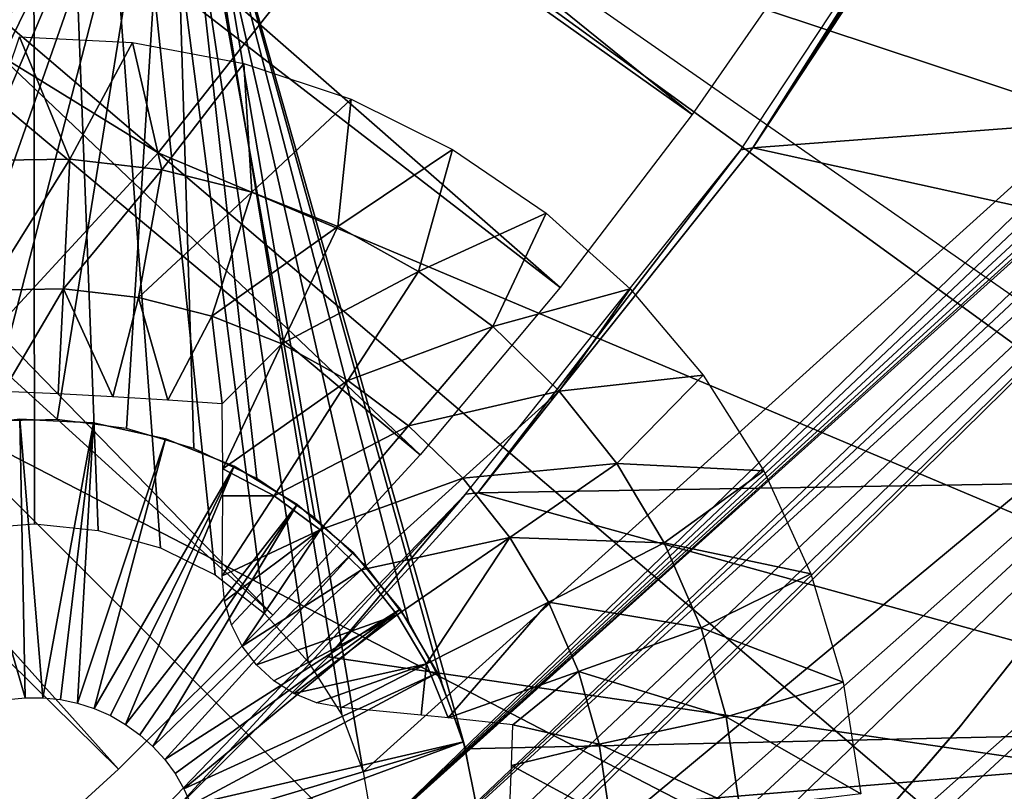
# Model space of a CAD drawing. Header units: millimetres. Extents: x -30.2 to 30.2, y -30.2 to 30.2.
# Tile 186 of 256: x 12.7 to 16.5, y -13.8 to -10.8. Entities that reach past the tile are written whole.
import ezdxf

# ---------------------------------------------------------------- set-up
doc = ezdxf.new("R2010")
doc.units = ezdxf.units.MM
doc.header["$LTSCALE"] = 52.148148
for name, color, linetype in [('106', 7, 'CONTINUOUS'), ('120', 7, 'CONTINUOUS'), ('128', 7, 'CONTINUOUS'), ('2', 7, 'CONTINUOUS'), ('206', 7, 'CONTINUOUS'), ('207', 7, 'CONTINUOUS'), ('281', 7, 'CONTINUOUS'), ('340', 7, 'CONTINUOUS'), ('341', 7, 'CONTINUOUS'), ('343', 7, 'CONTINUOUS'), ('73', 7, 'CONTINUOUS'), ('77', 7, 'CONTINUOUS'), ('82', 7, 'CONTINUOUS'), ('86', 7, 'CONTINUOUS')]:
    doc.layers.add(name, color=color, linetype=linetype)

msp = doc.modelspace()

# ---------------------------------------------------------------- linework, layer by layer
at = {"layer": '106', "color": 251, "linetype": 'Continuous', "true_color": 0x4c4c4c}
for points in [[(12.9138, -6.1256, -131.4064), (20.1605, -11.033, -122.7), (12.5977, -6.7519, -131.4064), (12.9138, -6.1256, -131.4064)], [(20.9123, -9.5315, -122.7), (20.1605, -11.033, -122.7), (12.9138, -6.1256, -131.4064), (20.9123, -9.5315, -122.7)], [(12.5977, -6.7519, -131.4064), (20.1605, -11.033, -122.7), (12.2512, -7.3619, -131.4064), (12.5977, -6.7519, -131.4064)], [(20.1605, -11.033, -122.7), (19.3011, -12.4756, -122.7), (12.2512, -7.3619, -131.4064), (20.1605, -11.033, -122.7)], [(12.2512, -7.3619, -131.4064), (19.3011, -12.4756, -122.7), (13.398, -8.5864, -129.7829), (12.2512, -7.3619, -131.4064)]]:
    msp.add_3dface(points, dxfattribs=at)
at = {"layer": '120', "color": 251, "linetype": 'Continuous', "true_color": 0x4c4c4c}
for points in [[(13.398, -8.5864, -129.7829), (19.3011, -12.4756, -122.7), (18.9601, -12.2526, -122.9477), (13.398, -8.5864, -129.7829)], [(13.4142, -8.6663, -123.0965), (13.398, -8.5864, -129.7829), (18.5449, -11.9826, -123.0965), (13.4142, -8.6663, -123.0965)], [(18.5449, -11.9826, -123.0965), (13.398, -8.5864, -129.7829), (18.697, -12.0812, -123.0764), (18.5449, -11.9826, -123.0965)], [(18.697, -12.0812, -123.0764), (13.398, -8.5864, -129.7829), (18.8353, -12.171, -123.027), (18.697, -12.0812, -123.0764)], [(18.8353, -12.171, -123.027), (13.398, -8.5864, -129.7829), (18.9601, -12.2526, -122.9477), (18.8353, -12.171, -123.027)]]:
    msp.add_3dface(points, dxfattribs=at)
at = {"layer": '128', "color": 251, "linetype": 'Continuous', "true_color": 0x4c4c4c}
msp.add_3dface([(17.2712, -13.7608, -122.7), (17.347, -13.8213, -122.6905), (16.0934, -15.1214, -122.7), (17.2712, -13.7608, -122.7)], dxfattribs=at)
at = {"layer": '2', "color": 251, "linetype": 'Continuous', "true_color": 0x4c4c4c}
for points in [[(8.8193, -7.5324, 6.8418), (8.2012, -8.2012, 6.8418), (13.2291, -11.2988, 6.644), (8.8193, -7.5324, 6.8418)], [(14.0749, -10.226, 6.644), (8.8193, -7.5324, 6.8418), (13.2291, -11.2988, 6.644), (14.0749, -10.226, 6.644)], [(13.2291, -11.2988, 6.644), (8.2012, -8.2012, 6.8418), (12.3019, -12.3019, 6.644), (13.2291, -11.2988, 6.644)], [(19.7757, -12.1186, 6.367), (14.8338, -9.0902, 6.644), (14.0749, -10.226, 6.644), (19.7757, -12.1186, 6.367)], [(19.7757, -12.1186, 6.367), (20.6656, -10.5296, 6.367), (14.8338, -9.0902, 6.644), (19.7757, -12.1186, 6.367)], [(18.764, -13.6328, 6.367), (14.0749, -10.226, 6.644), (13.2291, -11.2988, 6.644), (18.764, -13.6328, 6.367)], [(18.764, -13.6328, 6.367), (19.7757, -12.1186, 6.367), (14.0749, -10.226, 6.644), (18.764, -13.6328, 6.367)], [(17.6365, -15.063, 6.367), (13.2291, -11.2988, 6.644), (12.3019, -12.3019, 6.644), (17.6365, -15.063, 6.367)], [(17.6365, -15.063, 6.367), (18.764, -13.6328, 6.367), (13.2291, -11.2988, 6.644), (17.6365, -15.063, 6.367)], [(16.4003, -16.4003, 6.367), (12.3019, -12.3019, 6.644), (11.2988, -13.2291, 6.644), (16.4003, -16.4003, 6.367)], [(16.4003, -16.4003, 6.367), (17.6365, -15.063, 6.367), (12.3019, -12.3019, 6.644), (16.4003, -16.4003, 6.367)], [(15.063, -17.6365, 6.367), (11.2988, -13.2291, 6.644), (10.226, -14.0749, 6.644), (15.063, -17.6365, 6.367)], [(15.063, -17.6365, 6.367), (16.4003, -16.4003, 6.367), (11.2988, -13.2291, 6.644), (15.063, -17.6365, 6.367)]]:
    msp.add_3dface(points, dxfattribs=at)
at = {"layer": '206', "color": 251, "linetype": 'Continuous', "true_color": 0x4c4c4c}
for points in [[(12.7368, -6.0997, -121.7), (10.9571, -8.3678, -121.7), (11.8441, -13.0976, -121.7), (12.7368, -6.0997, -121.7)], [(12.7368, -6.0997, -121.7), (11.8441, -13.0976, -121.7), (12.0609, -12.9451, -121.7), (12.7368, -6.0997, -121.7)], [(12.2825, -12.8367, -121.7), (12.7368, -6.0997, -121.7), (12.0609, -12.9451, -121.7), (12.2825, -12.8367, -121.7)], [(12.5088, -12.7723, -121.7), (12.7368, -6.0997, -121.7), (12.2825, -12.8367, -121.7), (12.5088, -12.7723, -121.7)], [(12.7438, -12.7528, -121.7), (12.7368, -6.0997, -121.7), (12.5088, -12.7723, -121.7), (12.7438, -12.7528, -121.7)], [(18.4135, -9.7688, -121.7), (12.7368, -6.0997, -121.7), (14.0314, -13.7261, -121.7), (18.4135, -9.7688, -121.7)], [(14.0314, -13.7261, -121.7), (12.7368, -6.0997, -121.7), (13.9478, -13.5019, -121.7), (14.0314, -13.7261, -121.7)], [(13.9478, -13.5019, -121.7), (12.7368, -6.0997, -121.7), (13.8165, -13.2939, -121.7), (13.9478, -13.5019, -121.7)], [(13.8165, -13.2939, -121.7), (12.7368, -6.0997, -121.7), (13.6458, -13.1052, -121.7), (13.8165, -13.2939, -121.7)], [(13.6458, -13.1052, -121.7), (12.7368, -6.0997, -121.7), (13.452, -12.9537, -121.7), (13.6458, -13.1052, -121.7)], [(13.452, -12.9537, -121.7), (12.7368, -6.0997, -121.7), (13.2374, -12.848, -121.7), (13.452, -12.9537, -121.7)], [(13.2374, -12.848, -121.7), (12.7368, -6.0997, -121.7), (12.9938, -12.7795, -121.7), (13.2374, -12.848, -121.7)], [(12.9938, -12.7795, -121.7), (12.7368, -6.0997, -121.7), (12.7438, -12.7528, -121.7), (12.9938, -12.7795, -121.7)], [(20.1683, -8.6624, -121.7), (20.2244, -8.4702, -121.7), (14.0767, -14.2267, -121.7), (20.1683, -8.6624, -121.7)], [(20.2244, -8.4702, -121.7), (18.7499, -9.7665, -121.7), (14.0767, -14.2267, -121.7), (20.2244, -8.4702, -121.7)], [(19.3552, -10.3422, -121.7), (20.1683, -8.6624, -121.7), (13.6433, -15.0873, -121.7), (19.3552, -10.3422, -121.7)], [(13.6433, -15.0873, -121.7), (20.1683, -8.6624, -121.7), (13.8168, -14.8868, -121.7), (13.6433, -15.0873, -121.7)], [(13.8168, -14.8868, -121.7), (20.1683, -8.6624, -121.7), (13.947, -14.6773, -121.7), (13.8168, -14.8868, -121.7)], [(13.947, -14.6773, -121.7), (20.1683, -8.6624, -121.7), (14.0337, -14.4585, -121.7), (13.947, -14.6773, -121.7)], [(14.0337, -14.4585, -121.7), (20.1683, -8.6624, -121.7), (14.0767, -14.2267, -121.7), (14.0337, -14.4585, -121.7)], [(14.0751, -13.9753, -121.7), (18.4135, -9.7688, -121.7), (14.0314, -13.7261, -121.7), (14.0751, -13.9753, -121.7)], [(18.7499, -9.7665, -121.7), (18.6931, -9.798, -121.7), (14.0751, -13.9753, -121.7), (18.7499, -9.7665, -121.7)], [(14.0767, -14.2267, -121.7), (18.7499, -9.7665, -121.7), (14.0751, -13.9753, -121.7), (14.0767, -14.2267, -121.7)], [(18.4912, -9.7994, -121.7), (18.4135, -9.7688, -121.7), (14.0751, -13.9753, -121.7), (18.4912, -9.7994, -121.7)], [(18.6931, -9.798, -121.7), (18.631, -9.8139, -121.7), (14.0751, -13.9753, -121.7), (18.6931, -9.798, -121.7)], [(18.5637, -9.8144, -121.7), (18.4912, -9.7994, -121.7), (14.0751, -13.9753, -121.7), (18.5637, -9.8144, -121.7)], [(18.631, -9.8139, -121.7), (18.5637, -9.8144, -121.7), (14.0751, -13.9753, -121.7), (18.631, -9.8139, -121.7)], [(8.7872, -20.1093, -121.7), (19.3552, -10.3422, -121.7), (7.9304, -20.4629, -121.7), (8.7872, -20.1093, -121.7)], [(7.9304, -20.4629, -121.7), (19.3552, -10.3422, -121.7), (13.6433, -15.0873, -121.7), (7.9304, -20.4629, -121.7)], [(9.6285, -19.7212, -121.7), (19.3552, -10.3422, -121.7), (8.7872, -20.1093, -121.7), (9.6285, -19.7212, -121.7)], [(18.4256, -11.9236, -121.7), (19.3552, -10.3422, -121.7), (9.6285, -19.7212, -121.7), (18.4256, -11.9236, -121.7)], [(10.4497, -19.3006, -121.7), (18.4256, -11.9236, -121.7), (9.6285, -19.7212, -121.7), (10.4497, -19.3006, -121.7)], [(17.3795, -13.4067, -121.7), (18.4256, -11.9236, -121.7), (10.4497, -19.3006, -121.7), (17.3795, -13.4067, -121.7)], [(12.0168, -18.3681, -121.7), (17.3795, -13.4067, -121.7), (10.4497, -19.3006, -121.7), (12.0168, -18.3681, -121.7)], [(16.2148, -14.7935, -121.7), (17.3795, -13.4067, -121.7), (12.0168, -18.3681, -121.7), (16.2148, -14.7935, -121.7)]]:
    msp.add_3dface(points, dxfattribs=at)
at = {"layer": '207', "color": 251, "linetype": 'Continuous', "true_color": 0x4c4c4c}
for points in [[(17.3865, -13.3981, -34.7), (16.2148, -14.7935, -121.7), (16.2054, -14.8048, -34.7), (17.3865, -13.3981, -34.7)], [(17.3795, -13.4067, -121.7), (16.2148, -14.7935, -121.7), (17.3865, -13.3981, -34.7), (17.3795, -13.4067, -121.7)]]:
    msp.add_3dface(points, dxfattribs=at)
at = {"layer": '281', "color": 25, "linetype": 'Continuous', "true_color": 0x996633}
for points in [[(13.281, -9.5619, -123.2), (11.2257, -13.2218, -123.2), (8.1821, -14.1728, -123.2), (13.281, -9.5619, -123.2)], [(11.3804, -12.9952, -123.2), (11.2257, -13.2218, -123.2), (13.281, -9.5619, -123.2), (11.3804, -12.9952, -123.2)], [(11.5694, -12.795, -123.2), (11.3804, -12.9952, -123.2), (13.281, -9.5619, -123.2), (11.5694, -12.795, -123.2)], [(11.7878, -12.6266, -123.2), (11.5694, -12.795, -123.2), (13.281, -9.5619, -123.2), (11.7878, -12.6266, -123.2)], [(12.0296, -12.4948, -123.2), (11.7878, -12.6266, -123.2), (13.281, -9.5619, -123.2), (12.0296, -12.4948, -123.2)], [(12.2882, -12.4028, -123.2), (12.0296, -12.4948, -123.2), (13.281, -9.5619, -123.2), (12.2882, -12.4028, -123.2)], [(12.558, -12.3523, -123.2), (12.2882, -12.4028, -123.2), (13.281, -9.5619, -123.2), (12.558, -12.3523, -123.2)], [(12.8323, -12.3447, -123.2), (12.558, -12.3523, -123.2), (13.281, -9.5619, -123.2), (12.8323, -12.3447, -123.2)], [(13.1045, -12.3801, -123.2), (12.8323, -12.3447, -123.2), (13.281, -9.5619, -123.2), (13.1045, -12.3801, -123.2)], [(13.3678, -12.4575, -123.2), (13.1045, -12.3801, -123.2), (13.281, -9.5619, -123.2), (13.3678, -12.4575, -123.2)], [(13.6157, -12.5752, -123.2), (13.3678, -12.4575, -123.2), (13.281, -9.5619, -123.2), (13.6157, -12.5752, -123.2)], [(13.8422, -12.7302, -123.2), (13.6157, -12.5752, -123.2), (13.281, -9.5619, -123.2), (13.8422, -12.7302, -123.2)], [(14.0417, -12.9187, -123.2), (13.8422, -12.7302, -123.2), (13.281, -9.5619, -123.2), (14.0417, -12.9187, -123.2)], [(14.2093, -13.1361, -123.2), (14.0417, -12.9187, -123.2), (13.281, -9.5619, -123.2), (14.2093, -13.1361, -123.2)], [(14.3408, -13.377, -123.2), (14.2093, -13.1361, -123.2), (13.281, -9.5619, -123.2), (14.3408, -13.377, -123.2)], [(14.433, -13.6355, -123.2), (14.3408, -13.377, -123.2), (13.281, -9.5619, -123.2), (14.433, -13.6355, -123.2)], [(14.433, -13.6355, -123.2), (13.281, -9.5619, -123.2), (18.98, -13.5342, -123.2), (14.433, -13.6355, -123.2)], [(12.276, -21.0299, -123.2), (14.3792, -14.7151, -123.2), (18.98, -13.5342, -123.2), (12.276, -21.0299, -123.2)], [(19.6931, -14.3227, -123.2), (12.276, -21.0299, -123.2), (18.98, -13.5342, -123.2), (19.6931, -14.3227, -123.2)], [(14.3792, -14.7151, -123.2), (14.4564, -14.4518, -123.2), (18.98, -13.5342, -123.2), (14.3792, -14.7151, -123.2)], [(14.4837, -13.9052, -123.2), (14.433, -13.6355, -123.2), (18.98, -13.5342, -123.2), (14.4837, -13.9052, -123.2)], [(14.4564, -14.4518, -123.2), (14.4916, -14.1796, -123.2), (18.98, -13.5342, -123.2), (14.4564, -14.4518, -123.2)], [(14.4916, -14.1796, -123.2), (14.4837, -13.9052, -123.2), (18.98, -13.5342, -123.2), (14.4916, -14.1796, -123.2)]]:
    msp.add_3dface(points, dxfattribs=at)
at = {"layer": '340', "linetype": 'Continuous'}
for points in [[(12.3998, -12.3766, -116.7), (12.6869, -12.3434, -116.7), (12.3998, -12.3766, -123.2), (12.3998, -12.3766, -116.7)], [(12.3998, -12.3766, -123.2), (12.6869, -12.3434, -116.7), (12.6869, -12.3434, -123.2), (12.3998, -12.3766, -123.2)], [(12.6869, -12.3434, -116.7), (12.9756, -12.3579, -116.7), (12.6869, -12.3434, -123.2), (12.6869, -12.3434, -116.7)], [(12.6869, -12.3434, -123.2), (12.9756, -12.3579, -116.7), (12.9756, -12.3579, -123.2), (12.6869, -12.3434, -123.2)], [(12.9756, -12.3579, -116.7), (13.2579, -12.4197, -116.7), (12.9756, -12.3579, -123.2), (12.9756, -12.3579, -116.7)], [(12.9756, -12.3579, -123.2), (13.2579, -12.4197, -116.7), (13.2579, -12.4197, -123.2), (12.9756, -12.3579, -123.2)], [(13.2579, -12.4197, -116.7), (13.5262, -12.5272, -116.7), (13.2579, -12.4197, -123.2), (13.2579, -12.4197, -116.7)], [(13.2579, -12.4197, -123.2), (13.5262, -12.5272, -116.7), (13.5262, -12.5272, -123.2), (13.2579, -12.4197, -123.2)], [(13.5262, -12.5272, -116.7), (13.7732, -12.6773, -116.7), (13.5262, -12.5272, -123.2), (13.5262, -12.5272, -116.7)], [(13.5262, -12.5272, -123.2), (13.7732, -12.6773, -116.7), (13.7732, -12.6773, -123.2), (13.5262, -12.5272, -123.2)], [(13.7732, -12.6773, -116.7), (13.9921, -12.8661, -116.7), (13.7732, -12.6773, -123.2), (13.7732, -12.6773, -116.7)], [(13.7732, -12.6773, -123.2), (13.9921, -12.8661, -116.7), (13.9921, -12.8661, -123.2), (13.7732, -12.6773, -123.2)], [(13.9921, -12.8661, -116.7), (14.1769, -13.0883, -116.7), (13.9921, -12.8661, -123.2), (13.9921, -12.8661, -116.7)], [(13.9921, -12.8661, -123.2), (14.1769, -13.0883, -116.7), (14.1769, -13.0883, -123.2), (13.9921, -12.8661, -123.2)], [(14.1769, -13.0883, -116.7), (14.3227, -13.3379, -116.7), (14.1769, -13.0883, -123.2), (14.1769, -13.0883, -116.7)], [(14.1769, -13.0883, -123.2), (14.3227, -13.3379, -116.7), (14.3227, -13.3379, -123.2), (14.1769, -13.0883, -123.2)], [(14.3227, -13.3379, -116.7), (14.4253, -13.608, -116.7), (14.3227, -13.3379, -123.2), (14.3227, -13.3379, -116.7)], [(14.3227, -13.3379, -123.2), (14.4253, -13.608, -116.7), (14.4253, -13.608, -123.2), (14.3227, -13.3379, -123.2)], [(14.4253, -13.608, -116.7), (14.4821, -13.8914, -116.7), (14.4253, -13.608, -123.2), (14.4253, -13.608, -116.7)], [(14.4253, -13.608, -123.2), (14.4821, -13.8914, -116.7), (14.4821, -13.8914, -123.2), (14.4253, -13.608, -123.2)]]:
    msp.add_3dface(points, dxfattribs=at)
at = {"layer": '341', "linetype": 'Continuous'}
for points in [[(12.6869, -12.3434, -116.7), (12.3998, -12.3766, -116.7), (12.7079, -13.4353, -113.7), (12.6869, -12.3434, -116.7)], [(12.9756, -12.3579, -116.7), (12.6869, -12.3434, -116.7), (12.7768, -13.4352, -113.7), (12.9756, -12.3579, -116.7)], [(12.7768, -13.4352, -113.7), (12.6869, -12.3434, -116.7), (12.7079, -13.4353, -113.7), (12.7768, -13.4352, -113.7)], [(12.7079, -13.4353, -113.7), (12.3998, -12.3766, -116.7), (12.6394, -13.4427, -113.7), (12.7079, -13.4353, -113.7)], [(12.8453, -13.4423, -113.7), (12.9756, -12.3579, -116.7), (12.7768, -13.4352, -113.7), (12.8453, -13.4423, -113.7)], [(12.9127, -13.4564, -113.7), (12.9756, -12.3579, -116.7), (12.8453, -13.4423, -113.7), (12.9127, -13.4564, -113.7)], [(13.2579, -12.4197, -116.7), (12.9756, -12.3579, -116.7), (12.9127, -13.4564, -113.7), (13.2579, -12.4197, -116.7)], [(12.9783, -13.4776, -113.7), (13.2579, -12.4197, -116.7), (12.9127, -13.4564, -113.7), (12.9783, -13.4776, -113.7)], [(13.5262, -12.5272, -116.7), (13.2579, -12.4197, -116.7), (12.9783, -13.4776, -113.7), (13.5262, -12.5272, -116.7)], [(13.0413, -13.5055, -113.7), (13.5262, -12.5272, -116.7), (12.9783, -13.4776, -113.7), (13.0413, -13.5055, -113.7)], [(13.101, -13.5398, -113.7), (13.5262, -12.5272, -116.7), (13.0413, -13.5055, -113.7), (13.101, -13.5398, -113.7)], [(13.7732, -12.6773, -116.7), (13.5262, -12.5272, -116.7), (13.101, -13.5398, -113.7), (13.7732, -12.6773, -116.7)], [(13.1568, -13.5802, -113.7), (13.7732, -12.6773, -116.7), (13.101, -13.5398, -113.7), (13.1568, -13.5802, -113.7)], [(13.2081, -13.6262, -113.7), (13.7732, -12.6773, -116.7), (13.1568, -13.5802, -113.7), (13.2081, -13.6262, -113.7)], [(13.9921, -12.8661, -116.7), (13.7732, -12.6773, -116.7), (13.2081, -13.6262, -113.7), (13.9921, -12.8661, -116.7)], [(13.2543, -13.6773, -113.7), (13.9921, -12.8661, -116.7), (13.2081, -13.6262, -113.7), (13.2543, -13.6773, -113.7)], [(14.1769, -13.0883, -116.7), (13.9921, -12.8661, -116.7), (13.2543, -13.6773, -113.7), (14.1769, -13.0883, -116.7)], [(13.2949, -13.7329, -113.7), (14.1769, -13.0883, -116.7), (13.2543, -13.6773, -113.7), (13.2949, -13.7329, -113.7)], [(13.3295, -13.7925, -113.7), (14.1769, -13.0883, -116.7), (13.2949, -13.7329, -113.7), (13.3295, -13.7925, -113.7)], [(14.3227, -13.3379, -116.7), (14.1769, -13.0883, -116.7), (13.3295, -13.7925, -113.7), (14.3227, -13.3379, -116.7)], [(13.3576, -13.8554, -113.7), (14.3227, -13.3379, -116.7), (13.3295, -13.7925, -113.7), (13.3576, -13.8554, -113.7)], [(14.4253, -13.608, -116.7), (14.3227, -13.3379, -116.7), (13.3576, -13.8554, -113.7), (14.4253, -13.608, -116.7)], [(13.379, -13.9208, -113.7), (14.4253, -13.608, -116.7), (13.3576, -13.8554, -113.7), (13.379, -13.9208, -113.7)], [(13.3935, -13.9882, -113.7), (14.4253, -13.608, -116.7), (13.379, -13.9208, -113.7), (13.3935, -13.9882, -113.7)], [(14.4821, -13.8914, -116.7), (14.4253, -13.608, -116.7), (13.3935, -13.9882, -113.7), (14.4821, -13.8914, -116.7)]]:
    msp.add_3dface(points, dxfattribs=at)
at = {"layer": '343', "linetype": 'Continuous'}
for points in [[(12.5202, -11.3284, -125.0336), (12.685, -10.843, -124.7125), (12.8829, -11.3229, -125.0336), (12.5202, -11.3284, -125.0336)], [(12.685, -10.843, -124.7125), (13.128, -10.8653, -124.7125), (12.8829, -11.3229, -125.0336), (12.685, -10.843, -124.7125)], [(12.8829, -11.3229, -125.0336), (13.128, -10.8653, -124.7125), (13.2432, -11.3647, -125.0336), (12.8829, -11.3229, -125.0336)], [(13.128, -10.8653, -124.7125), (13.5638, -10.9476, -124.7125), (13.2432, -11.3647, -125.0336), (13.128, -10.8653, -124.7125)], [(13.2432, -11.3647, -125.0336), (13.5638, -10.9476, -124.7125), (13.595, -11.4533, -125.0336), (13.2432, -11.3647, -125.0336)], [(13.5638, -10.9476, -124.7125), (13.9844, -11.0886, -124.7125), (13.595, -11.4533, -125.0336), (13.5638, -10.9476, -124.7125)], [(13.595, -11.4533, -125.0336), (13.9844, -11.0886, -124.7125), (13.9322, -11.5869, -125.0336), (13.595, -11.4533, -125.0336)], [(13.9844, -11.0886, -124.7125), (14.3819, -11.2855, -124.7125), (13.9322, -11.5869, -125.0336), (13.9844, -11.0886, -124.7125)], [(13.9322, -11.5869, -125.0336), (14.3819, -11.2855, -124.7125), (14.2491, -11.7635, -125.0336), (13.9322, -11.5869, -125.0336)], [(14.3819, -11.2855, -124.7125), (14.7488, -11.5347, -124.7125), (14.2491, -11.7635, -125.0336), (14.3819, -11.2855, -124.7125)], [(12.5613, -11.8366, -125.3028), (12.5202, -11.3284, -125.0336), (12.8829, -11.3229, -125.0336), (12.5613, -11.8366, -125.3028)], [(12.8573, -11.8321, -125.3028), (12.5613, -11.8366, -125.3028), (12.8829, -11.3229, -125.0336), (12.8573, -11.8321, -125.3028)], [(12.8573, -11.8321, -125.3028), (12.8829, -11.3229, -125.0336), (13.2432, -11.3647, -125.0336), (12.8573, -11.8321, -125.3028)], [(13.1514, -11.8663, -125.3028), (12.8573, -11.8321, -125.3028), (13.2432, -11.3647, -125.0336), (13.1514, -11.8663, -125.3028)], [(13.1514, -11.8663, -125.3028), (13.2432, -11.3647, -125.0336), (13.595, -11.4533, -125.0336), (13.1514, -11.8663, -125.3028)], [(13.4385, -11.9385, -125.3028), (13.1514, -11.8663, -125.3028), (13.595, -11.4533, -125.0336), (13.4385, -11.9385, -125.3028)], [(13.4385, -11.9385, -125.3028), (13.595, -11.4533, -125.0336), (13.9322, -11.5869, -125.0336), (13.4385, -11.9385, -125.3028)], [(14.2491, -11.7635, -125.0336), (14.7488, -11.5347, -124.7125), (14.5402, -11.9799, -125.0336), (14.2491, -11.7635, -125.0336)], [(14.7488, -11.5347, -124.7125), (15.0784, -11.8316, -124.7125), (14.5402, -11.9799, -125.0336), (14.7488, -11.5347, -124.7125)], [(13.7137, -12.0476, -125.3028), (13.4385, -11.9385, -125.3028), (13.9322, -11.5869, -125.0336), (13.7137, -12.0476, -125.3028)], [(13.7137, -12.0476, -125.3028), (13.9322, -11.5869, -125.0336), (14.2491, -11.7635, -125.0336), (13.7137, -12.0476, -125.3028)], [(13.9723, -12.1917, -125.3028), (13.7137, -12.0476, -125.3028), (14.2491, -11.7635, -125.0336), (13.9723, -12.1917, -125.3028)], [(13.9723, -12.1917, -125.3028), (14.2491, -11.7635, -125.0336), (14.5402, -11.9799, -125.0336), (13.9723, -12.1917, -125.3028)], [(12.8573, -11.8321, -125.3028), (12.6217, -12.2339, -125.4686), (12.5613, -11.8366, -125.3028), (12.8573, -11.8321, -125.3028)], [(12.8366, -12.2439, -125.4729), (12.6217, -12.2339, -125.4686), (12.8573, -11.8321, -125.3028), (12.8366, -12.2439, -125.4729)], [(13.0514, -12.2555, -125.4686), (12.8366, -12.2439, -125.4729), (12.8573, -11.8321, -125.3028), (13.0514, -12.2555, -125.4686)], [(13.1514, -11.8663, -125.3028), (13.0514, -12.2555, -125.4686), (12.8573, -11.8321, -125.3028), (13.1514, -11.8663, -125.3028)], [(14.5402, -11.9799, -125.0336), (15.0784, -11.8316, -124.7125), (14.8006, -12.2325, -125.0336), (14.5402, -11.9799, -125.0336)], [(15.0784, -11.8316, -124.7125), (15.3646, -12.1706, -124.7125), (14.8006, -12.2325, -125.0336), (15.0784, -11.8316, -124.7125)], [(13.2659, -12.2685, -125.4557), (13.0514, -12.2555, -125.4686), (13.1514, -11.8663, -125.3028), (13.2659, -12.2685, -125.4557)], [(13.4385, -11.9385, -125.3028), (13.2659, -12.2685, -125.4557), (13.1514, -11.8663, -125.3028), (13.4385, -11.9385, -125.3028)], [(13.4796, -12.283, -125.4343), (13.2659, -12.2685, -125.4557), (13.4385, -11.9385, -125.3028), (13.4796, -12.283, -125.4343)], [(13.7137, -12.0476, -125.3028), (13.4796, -12.283, -125.4343), (13.4385, -11.9385, -125.3028), (13.7137, -12.0476, -125.3028)], [(14.2099, -12.3684, -125.3028), (13.9723, -12.1917, -125.3028), (14.5402, -11.9799, -125.0336), (14.2099, -12.3684, -125.3028)], [(14.2099, -12.3684, -125.3028), (14.5402, -11.9799, -125.0336), (14.8006, -12.2325, -125.0336), (14.2099, -12.3684, -125.3028)], [(13.4816, -12.5376, -125.5184), (13.4796, -12.283, -125.4343), (13.7137, -12.0476, -125.3028), (13.4816, -12.5376, -125.5184)], [(13.9723, -12.1917, -125.3028), (13.4816, -12.5376, -125.5184), (13.7137, -12.0476, -125.3028), (13.9723, -12.1917, -125.3028)], [(13.6835, -12.643, -125.5162), (13.4816, -12.5376, -125.5184), (13.9723, -12.1917, -125.3028), (13.6835, -12.643, -125.5162)], [(14.2099, -12.3684, -125.3028), (13.6835, -12.643, -125.5162), (13.9723, -12.1917, -125.3028), (14.2099, -12.3684, -125.3028)], [(14.8006, -12.2325, -125.0336), (15.3646, -12.1706, -124.7125), (15.0257, -12.5169, -125.0336), (14.8006, -12.2325, -125.0336)], [(15.3646, -12.1706, -124.7125), (15.6018, -12.5453, -124.7125), (15.0257, -12.5169, -125.0336), (15.3646, -12.1706, -124.7125)], [(14.4224, -12.5745, -125.3028), (14.2099, -12.3684, -125.3028), (14.8006, -12.2325, -125.0336), (14.4224, -12.5745, -125.3028)], [(14.4224, -12.5745, -125.3028), (14.8006, -12.2325, -125.0336), (15.0257, -12.5169, -125.0336), (14.4224, -12.5745, -125.3028)], [(13.8637, -12.7772, -125.5162), (13.6835, -12.643, -125.5162), (14.2099, -12.3684, -125.3028), (13.8637, -12.7772, -125.5162)], [(14.4224, -12.5745, -125.3028), (13.8637, -12.7772, -125.5162), (14.2099, -12.3684, -125.3028), (14.4224, -12.5745, -125.3028)], [(13.4816, -12.5376, -125.5184), (13.6835, -12.643, -125.5162), (13.4818, -12.6436, -125.5494), (13.4816, -12.5376, -125.5184)], [(14.6061, -12.8066, -125.3028), (14.4224, -12.5745, -125.3028), (15.0257, -12.5169, -125.0336), (14.6061, -12.8066, -125.3028)], [(14.6061, -12.8066, -125.3028), (15.0257, -12.5169, -125.0336), (15.2119, -12.8282, -125.0336), (14.6061, -12.8066, -125.3028)], [(15.0257, -12.5169, -125.0336), (15.6018, -12.5453, -124.7125), (15.2119, -12.8282, -125.0336), (15.0257, -12.5169, -125.0336)], [(14.025, -12.9338, -125.5162), (13.8637, -12.7772, -125.5162), (14.4224, -12.5745, -125.3028), (14.025, -12.9338, -125.5162)], [(14.6061, -12.8066, -125.3028), (14.025, -12.9338, -125.5162), (14.4224, -12.5745, -125.3028), (14.6061, -12.8066, -125.3028)], [(15.6018, -12.5453, -124.7125), (15.7859, -12.9489, -124.7125), (15.2119, -12.8282, -125.0336), (15.6018, -12.5453, -124.7125)], [(13.6835, -12.643, -125.5162), (13.8637, -12.7772, -125.5162), (13.4798, -12.9574, -125.6278), (13.6835, -12.643, -125.5162)], [(13.6835, -12.643, -125.5162), (13.4798, -12.9574, -125.6278), (13.4818, -12.6436, -125.5494), (13.6835, -12.643, -125.5162)], [(13.4798, -12.9574, -125.6278), (13.8637, -12.7772, -125.5162), (13.4888, -13.0569, -125.6471), (13.4798, -12.9574, -125.6278)], [(13.4888, -13.0569, -125.6471), (13.8637, -12.7772, -125.5162), (13.5158, -13.1494, -125.6607), (13.4888, -13.0569, -125.6471)], [(13.5158, -13.1494, -125.6607), (13.8637, -12.7772, -125.5162), (13.5579, -13.2325, -125.6685), (13.5158, -13.1494, -125.6607)], [(13.8637, -12.7772, -125.5162), (14.025, -12.9338, -125.5162), (13.5579, -13.2325, -125.6685), (13.8637, -12.7772, -125.5162)], [(14.1646, -13.1099, -125.5162), (14.025, -12.9338, -125.5162), (14.6061, -12.8066, -125.3028), (14.1646, -13.1099, -125.5162)], [(14.2801, -13.3027, -125.5162), (14.1646, -13.1099, -125.5162), (14.6061, -12.8066, -125.3028), (14.2801, -13.3027, -125.5162)], [(14.758, -13.0607, -125.3028), (14.2801, -13.3027, -125.5162), (14.6061, -12.8066, -125.3028), (14.758, -13.0607, -125.3028)], [(14.758, -13.0607, -125.3028), (14.6061, -12.8066, -125.3028), (15.2119, -12.8282, -125.0336), (14.758, -13.0607, -125.3028)], [(14.758, -13.0607, -125.3028), (15.2119, -12.8282, -125.0336), (15.3558, -13.1612, -125.0336), (14.758, -13.0607, -125.3028)], [(15.2119, -12.8282, -125.0336), (15.7859, -12.9489, -124.7125), (15.3558, -13.1612, -125.0336), (15.2119, -12.8282, -125.0336)], [(13.5579, -13.2325, -125.6685), (14.025, -12.9338, -125.5162), (13.6139, -13.3064, -125.6711), (13.5579, -13.2325, -125.6685)], [(14.025, -12.9338, -125.5162), (14.1646, -13.1099, -125.5162), (13.6139, -13.3064, -125.6711), (14.025, -12.9338, -125.5162)], [(15.7859, -12.9489, -124.7125), (15.9133, -13.3738, -124.7125), (15.3558, -13.1612, -125.0336), (15.7859, -12.9489, -124.7125)], [(14.3647, -13.5142, -125.5184), (14.2801, -13.3027, -125.5162), (14.758, -13.0607, -125.3028), (14.3647, -13.5142, -125.5184)], [(14.8755, -13.3324, -125.3028), (14.3647, -13.5142, -125.5184), (14.758, -13.0607, -125.3028), (14.8755, -13.3324, -125.3028)], [(14.8755, -13.3324, -125.3028), (14.758, -13.0607, -125.3028), (15.3558, -13.1612, -125.0336), (14.8755, -13.3324, -125.3028)], [(13.6139, -13.3064, -125.6711), (14.1646, -13.1099, -125.5162), (13.6819, -13.3693, -125.6685), (13.6139, -13.3064, -125.6711)], [(13.6819, -13.3693, -125.6685), (14.1646, -13.1099, -125.5162), (13.7604, -13.4193, -125.6605), (13.6819, -13.3693, -125.6685)], [(14.1646, -13.1099, -125.5162), (14.2801, -13.3027, -125.5162), (13.7604, -13.4193, -125.6605), (14.1646, -13.1099, -125.5162)], [(14.8755, -13.3324, -125.3028), (15.3558, -13.1612, -125.0336), (15.455, -13.5101, -125.0336), (14.8755, -13.3324, -125.3028)], [(15.3558, -13.1612, -125.0336), (15.9133, -13.3738, -124.7125), (15.455, -13.5101, -125.0336), (15.3558, -13.1612, -125.0336)], [(13.7604, -13.4193, -125.6605), (14.2801, -13.3027, -125.5162), (13.8495, -13.4552, -125.647), (13.7604, -13.4193, -125.6605)], [(13.8495, -13.4552, -125.647), (14.2801, -13.3027, -125.5162), (13.9469, -13.4739, -125.6278), (13.8495, -13.4552, -125.647)], [(13.9469, -13.4739, -125.6278), (14.2801, -13.3027, -125.5162), (14.2591, -13.5034, -125.5494), (13.9469, -13.4739, -125.6278)], [(14.2801, -13.3027, -125.5162), (14.3647, -13.5142, -125.5184), (14.2591, -13.5034, -125.5494), (14.2801, -13.3027, -125.5162)], [(14.6178, -13.5417, -125.4343), (14.3647, -13.5142, -125.5184), (14.8755, -13.3324, -125.3028), (14.6178, -13.5417, -125.4343)], [(14.9565, -13.6172, -125.3028), (14.6178, -13.5417, -125.4343), (14.8755, -13.3324, -125.3028), (14.9565, -13.6172, -125.3028)], [(14.9565, -13.6172, -125.3028), (14.8755, -13.3324, -125.3028), (15.455, -13.5101, -125.0336), (14.9565, -13.6172, -125.3028)], [(15.9133, -13.3738, -124.7125), (15.9816, -13.8121, -124.7125), (15.455, -13.5101, -125.0336), (15.9133, -13.3738, -124.7125)], [(14.6127, -13.7016, -125.4511), (14.6178, -13.5417, -125.4343), (14.9565, -13.6172, -125.3028), (14.6127, -13.7016, -125.4511)], [(14.9565, -13.6172, -125.3028), (15.455, -13.5101, -125.0336), (15.5078, -13.869, -125.0336), (14.9565, -13.6172, -125.3028)], [(15.455, -13.5101, -125.0336), (15.9816, -13.8121, -124.7125), (15.5078, -13.869, -125.0336), (15.455, -13.5101, -125.0336)], [(14.9996, -13.9101, -125.3028), (14.6127, -13.7016, -125.4511), (14.9565, -13.6172, -125.3028), (14.9996, -13.9101, -125.3028)], [(14.9996, -13.9101, -125.3028), (14.9565, -13.6172, -125.3028), (15.5078, -13.869, -125.0336), (14.9996, -13.9101, -125.3028)], [(14.6068, -13.862, -125.4632), (14.6127, -13.7016, -125.4511), (14.9996, -13.9101, -125.3028), (14.6068, -13.862, -125.4632)]]:
    msp.add_3dface(points, dxfattribs=at)
at = {"layer": '73', "color": 251, "linetype": 'Continuous', "true_color": 0x4c4c4c}
for points in [[(8.5205, -6.318, -24.9299), (8.8196, -5.8932, -24.9299), (15.3215, -11.1476, -28.6883), (8.5205, -6.318, -24.9299)], [(15.3215, -11.1476, -28.6883), (8.8196, -5.8932, -24.9299), (15.8084, -10.4456, -28.6883), (15.3215, -11.1476, -28.6883)], [(8.2009, -6.7276, -24.9299), (8.5205, -6.318, -24.9299), (14.8035, -11.8269, -28.6883), (8.2009, -6.7276, -24.9299)], [(14.8035, -11.8269, -28.6883), (8.5205, -6.318, -24.9299), (15.3215, -11.1476, -28.6883), (14.8035, -11.8269, -28.6883)], [(7.8617, -7.1211, -24.9299), (8.2009, -6.7276, -24.9299), (14.2553, -12.4822, -28.6883), (7.8617, -7.1211, -24.9299)], [(14.2553, -12.4822, -28.6883), (8.2009, -6.7276, -24.9299), (14.8035, -11.8269, -28.6883), (14.2553, -12.4822, -28.6883)], [(7.5035, -7.4975, -24.9299), (7.8617, -7.1211, -24.9299), (13.6782, -13.1121, -28.6883), (7.5035, -7.4975, -24.9299)], [(13.6782, -13.1121, -28.6883), (7.8617, -7.1211, -24.9299), (14.2553, -12.4822, -28.6883), (13.6782, -13.1121, -28.6883)], [(7.1274, -7.8559, -24.9299), (7.5035, -7.4975, -24.9299), (13.0732, -13.7153, -28.6883), (7.1274, -7.8559, -24.9299)], [(13.0732, -13.7153, -28.6883), (7.5035, -7.4975, -24.9299), (13.6782, -13.1121, -28.6883), (13.0732, -13.7153, -28.6883)], [(12.4417, -14.2906, -28.6883), (7.1274, -7.8559, -24.9299), (13.0732, -13.7153, -28.6883), (12.4417, -14.2906, -28.6883)]]:
    msp.add_3dface(points, dxfattribs=at)
at = {"layer": '77', "color": 251, "linetype": 'Continuous', "true_color": 0x4c4c4c}
for points in [[(16.4897, -9.835, -29.5196), (16.5134, -9.8279, -30), (15.5589, -11.2783, -30), (16.4897, -9.835, -29.5196)], [(16.4653, -9.8432, -29.039), (16.4897, -9.835, -29.5196), (15.5589, -11.2783, -30), (16.4653, -9.8432, -29.039)], [(15.5119, -11.2861, -29.039), (16.4653, -9.8432, -29.039), (15.5589, -11.2783, -30), (15.5119, -11.2861, -29.039)], [(14.4324, -12.6373, -29.039), (15.5119, -11.2861, -29.039), (14.4811, -12.6324, -30), (14.4324, -12.6373, -29.039)], [(14.4811, -12.6324, -30), (15.5119, -11.2861, -29.039), (15.5589, -11.2783, -30), (14.4811, -12.6324, -30)], [(13.2356, -13.8857, -29.039), (14.4324, -12.6373, -29.039), (13.2807, -13.889, -30), (13.2356, -13.8857, -29.039)], [(13.2807, -13.889, -30), (14.4324, -12.6373, -29.039), (13.8948, -13.2744, -30), (13.2807, -13.889, -30)], [(13.8948, -13.2744, -30), (14.4324, -12.6373, -29.039), (14.4811, -12.6324, -30), (13.8948, -13.2744, -30)]]:
    msp.add_3dface(points, dxfattribs=at)
at = {"layer": '82', "color": 251, "linetype": 'Continuous', "true_color": 0x4c4c4c}
for points in [[(15.5589, -11.2783, -30), (16.5134, -9.8279, -30), (22.1372, -10.7763, -30), (15.5589, -11.2783, -30)], [(21.1995, -12.5206, -30), (15.5589, -11.2783, -30), (22.1372, -10.7763, -30), (21.1995, -12.5206, -30)], [(14.4811, -12.6324, -30), (15.5589, -11.2783, -30), (21.1995, -12.5206, -30), (14.4811, -12.6324, -30)], [(20.1218, -14.188, -30), (14.4811, -12.6324, -30), (21.1995, -12.5206, -30), (20.1218, -14.188, -30)], [(13.8948, -13.2744, -30), (14.4811, -12.6324, -30), (20.1218, -14.188, -30), (13.8948, -13.2744, -30)], [(13.2807, -13.889, -30), (13.8948, -13.2744, -30), (20.1218, -14.188, -30), (13.2807, -13.889, -30)]]:
    msp.add_3dface(points, dxfattribs=at)
at = {"layer": '86', "color": 250, "linetype": 'Continuous', "true_color": 0x333333}
for points in [[(16.9321, -12.84, -31.0221), (16.9242, -12.8505, -36.0221), (16.3741, -13.5444, -31.0221), (16.9321, -12.84, -31.0221)], [(16.9242, -12.8505, -36.0221), (16.3647, -13.5558, -36.0221), (16.3741, -13.5444, -31.0221), (16.9242, -12.8505, -36.0221)], [(16.3647, -13.5558, -36.0221), (15.7762, -14.2364, -36.0221), (15.787, -14.2244, -31.0221), (16.3647, -13.5558, -36.0221)], [(16.3741, -13.5444, -31.0221), (16.3647, -13.5558, -36.0221), (15.787, -14.2244, -31.0221), (16.3741, -13.5444, -31.0221)]]:
    msp.add_3dface(points, dxfattribs=at)

doc.saveas('drawing.dxf')
